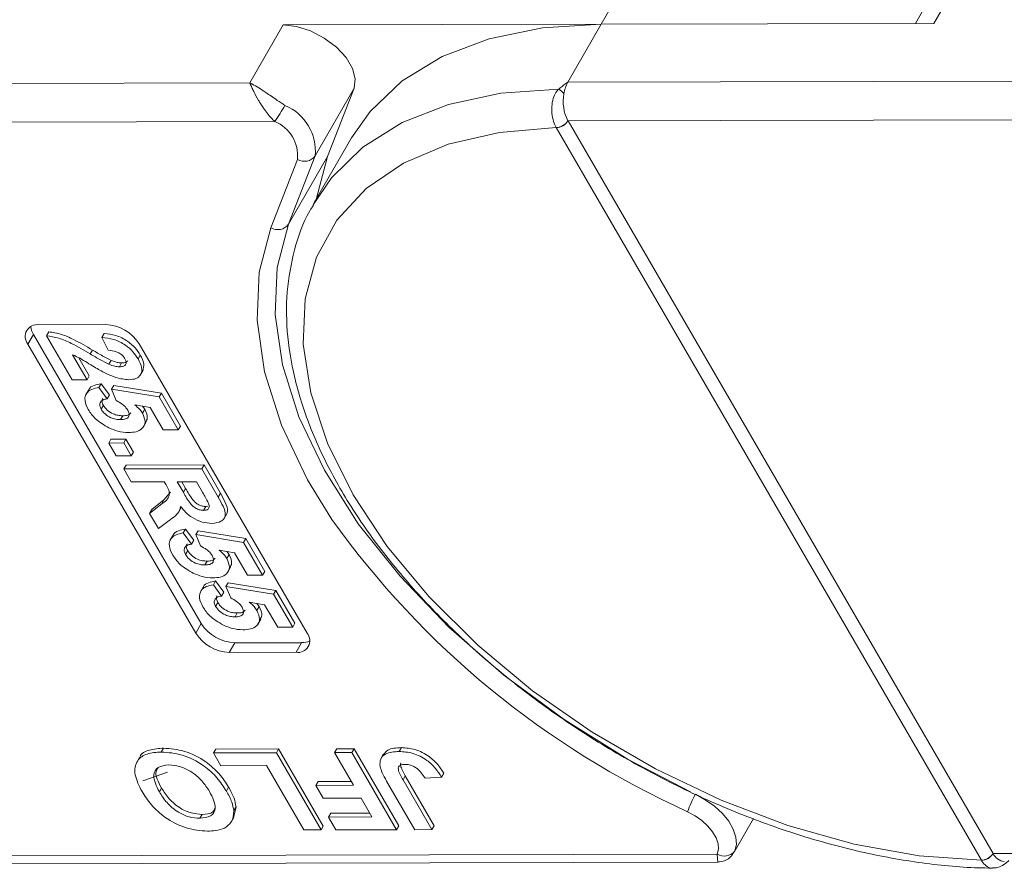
# Model space of a CAD drawing. Header units: millimetres. Extents: x 2623 to 3546, y -313 to 339.
# Tile 34 of 49: x 3266 to 3295, y 152 to 177. Entities that reach past the tile are written whole.
import ezdxf

# ---------------------------------------------------------------- set-up
doc = ezdxf.new("R2010")
doc.units = ezdxf.units.MM

msp = doc.modelspace()

# ---------------------------------------------------------------- linework, layer by layer
at = {"color": 7, "linetype": 'Continuous', "lineweight": 15}
for p, q in [((3283.16, 176.525), (3284.299, 178.507)), ((3292.906, 176.546), (3294.045, 178.529)), ((3293.313, 178.196), (3292.365, 176.545)), ((3273.841, 176.504), (3272.865, 174.805)), ((3273.841, 176.504), (3283.16, 176.525)), ((3282.184, 174.826), (3283.16, 176.525)), ((3292.906, 176.546), (3283.16, 176.525)), ((3302.911, 174.872), (3282.184, 174.826)), ((3272.865, 174.805), (3252.138, 174.759)), ((3274.78, 172.668), (3275.919, 174.65)), ((3275.14, 172.647), (3275.919, 174.65)), ((3282.187, 173.694), (3303.644, 173.742)), ((3282.188, 173.692), (3282.187, 173.694)), ((3294.644, 152.226), (3282.188, 173.692)), ((3252.141, 173.628), (3273.598, 173.675)), ((3281.844, 173.496), (3281.845, 173.494)), ((3281.845, 173.494), (3294.301, 152.027)), ((3275.844, 173.195), (3274.754, 171.298)), ((3274.262, 172.565), (3273.483, 170.563)), ((3274.001, 170.665), (3274.78, 172.668)), ((3275.14, 172.647), (3274.001, 170.665)), ((3274.808, 171.393), (3275.14, 172.647)), ((3266.687, 167.72), (3268.646, 167.724)), ((3266.524, 167.436), (3266.362, 167.153)), ((3271.442, 158.961), (3266.524, 167.436)), ((3266.907, 167.397), (3266.972, 167.51)), ((3267.657, 166.104), (3266.907, 167.397)), ((3268.533, 167.349), (3268.598, 167.463)), ((3268.711, 166.969), (3268.533, 167.349)), ((3271.279, 158.678), (3266.362, 167.153)), ((3269.627, 167.16), (3274.545, 158.685)), ((3267.671, 166.839), (3268.097, 166.105)), ((3267.852, 166.752), (3268.162, 166.218)), ((3268.189, 166.864), (3268.254, 166.977)), ((3269.591, 166.716), (3269.656, 166.829)), ((3268.734, 166.562), (3268.799, 166.675)), ((3269.042, 166.487), (3269.107, 166.601)), ((3268.097, 166.105), (3268.162, 166.218)), ((3269.656, 166.243), (3269.738, 166.385)), ((3268.097, 166.105), (3267.657, 166.104)), ((3268.444, 165.877), (3268.509, 165.99)), ((3268.509, 165.99), (3268.749, 165.661)), ((3268.811, 165.827), (3268.876, 165.94)), ((3268.876, 165.94), (3270.273, 165.715)), ((3268.145, 165.814), (3268.064, 165.672)), ((3268.444, 165.877), (3268.684, 165.547)), ((3268.684, 165.547), (3268.749, 165.661)), ((3268.95, 165.495), (3268.811, 165.827)), ((3268.811, 165.827), (3270.208, 165.602)), ((3270.208, 165.602), (3270.273, 165.715)), ((3270.208, 165.602), (3270.767, 164.638)), ((3270.273, 165.715), (3270.832, 164.751)), ((3268.508, 165.245), (3268.573, 165.358)), ((3269.946, 165.296), (3269.493, 165.372)), ((3269.716, 165.334), (3269.785, 165.242)), ((3269.078, 164.939), (3269.143, 165.052)), ((3269.72, 165.129), (3269.785, 165.242)), ((3270.328, 164.637), (3269.946, 165.296)), ((3269.749, 164.727), (3269.831, 164.869)), ((3270.767, 164.638), (3270.832, 164.751)), ((3270.767, 164.638), (3270.328, 164.637)), ((3268.731, 164.253), (3268.796, 164.366)), ((3268.731, 164.253), (3269.171, 164.254)), ((3268.952, 163.873), (3268.731, 164.253)), ((3268.796, 164.366), (3269.236, 164.367)), ((3269.171, 164.254), (3269.236, 164.367)), ((3269.171, 164.254), (3269.392, 163.874)), ((3269.236, 164.367), (3269.457, 163.987)), ((3269.392, 163.874), (3268.952, 163.873)), ((3269.392, 163.874), (3269.457, 163.987)), ((3269.173, 163.492), (3269.238, 163.606)), ((3269.238, 163.606), (3271.524, 163.611)), ((3271.459, 163.497), (3271.524, 163.611)), ((3271.524, 163.611), (3272.005, 162.781)), ((3269.173, 163.492), (3271.459, 163.497)), ((3269.393, 163.112), (3269.173, 163.492)), ((3271.459, 163.497), (3271.94, 162.667)), ((3270.36, 163.114), (3269.393, 163.112)), ((3270.41, 163.029), (3270.36, 163.114)), ((3271.298, 163.116), (3270.741, 163.115)), ((3270.741, 163.115), (3270.919, 162.809)), ((3270.872, 163.115), (3270.984, 162.922)), ((3271.486, 162.793), (3271.298, 163.116)), ((3270.35, 162.583), (3270.543, 162.81)), ((3270.919, 162.809), (3270.984, 162.922)), ((3271.94, 162.667), (3272.005, 162.781)), ((3269.93, 162.187), (3270.285, 162.47)), ((3269.995, 162.301), (3270.35, 162.583)), ((3270.285, 162.47), (3270.35, 162.583)), ((3269.93, 162.187), (3269.995, 162.301)), ((3270.188, 161.743), (3269.93, 162.187)), ((3270.775, 162.221), (3270.856, 162.363)), ((3271.511, 162.279), (3271.576, 162.392)), ((3271.576, 162.392), (3271.634, 162.402)), ((3272.11, 162.038), (3272.191, 162.18)), ((3270.501, 161.984), (3270.188, 161.743)), ((3270.915, 161.618), (3270.98, 161.731)), ((3270.915, 161.618), (3271.156, 161.288)), ((3270.98, 161.731), (3271.221, 161.401)), ((3271.283, 161.568), (3271.348, 161.681)), ((3271.421, 161.236), (3271.283, 161.568)), ((3271.283, 161.568), (3272.68, 161.342)), ((3271.348, 161.681), (3272.745, 161.456)), ((3270.617, 161.555), (3270.535, 161.413)), ((3271.156, 161.288), (3271.221, 161.401)), ((3272.68, 161.342), (3272.745, 161.456)), ((3272.68, 161.342), (3273.239, 160.379)), ((3272.745, 161.456), (3273.304, 160.492)), ((3270.979, 160.986), (3271.044, 161.099)), ((3272.417, 161.036), (3271.964, 161.113)), ((3272.188, 161.075), (3272.256, 160.982)), ((3272.191, 160.869), (3272.256, 160.982)), ((3272.799, 160.378), (3272.417, 161.036)), ((3271.55, 160.68), (3271.615, 160.793)), ((3272.221, 160.468), (3272.302, 160.61)), ((3273.239, 160.379), (3273.304, 160.492)), ((3271.798, 160.096), (3271.863, 160.21)), ((3271.863, 160.21), (3272.104, 159.88)), ((3272.165, 160.047), (3272.23, 160.16)), ((3272.23, 160.16), (3273.628, 159.934)), ((3273.239, 160.379), (3272.799, 160.378)), ((3271.499, 160.033), (3271.418, 159.892)), ((3271.798, 160.096), (3272.038, 159.767)), ((3272.038, 159.767), (3272.104, 159.88)), ((3272.304, 159.714), (3272.165, 160.047)), ((3272.165, 160.047), (3273.562, 159.821)), ((3273.562, 159.821), (3273.628, 159.934)), ((3273.628, 159.934), (3274.187, 158.971)), ((3271.862, 159.464), (3271.927, 159.578)), ((3273.3, 159.515), (3272.847, 159.592)), ((3273.07, 159.554), (3273.139, 159.461)), ((3273.562, 159.821), (3274.121, 158.858)), ((3272.432, 159.159), (3272.497, 159.272)), ((3273.074, 159.348), (3273.139, 159.461)), ((3273.682, 158.857), (3273.3, 159.515)), ((3273.104, 158.947), (3273.185, 159.088)), ((3274.121, 158.858), (3274.187, 158.971)), ((3271.442, 158.961), (3271.279, 158.678)), ((3274.121, 158.858), (3273.682, 158.857)), ((3272.423, 158.398), (3272.26, 158.115)), ((3274.382, 158.402), (3272.423, 158.398)), ((3274.382, 158.402), (3274.22, 158.119)), ((3274.22, 158.119), (3272.26, 158.115)), ((3270.272, 155.197), (3270.337, 155.311)), ((3271.799, 155.172), (3271.865, 155.285)), ((3271.865, 155.285), (3273.707, 155.289)), ((3273.642, 155.176), (3273.707, 155.289)), ((3273.707, 155.289), (3275.018, 153.029)), ((3275.35, 155.18), (3275.415, 155.293)), ((3275.415, 155.293), (3275.918, 155.294)), ((3275.853, 155.181), (3275.918, 155.294)), ((3275.918, 155.294), (3277.229, 153.034)), ((3277.239, 155.213), (3277.305, 155.326)), ((3269.635, 155.037), (3269.553, 154.895)), ((3271.799, 155.172), (3273.642, 155.176)), ((3272.018, 154.795), (3271.799, 155.172)), ((3273.642, 155.176), (3274.953, 152.916)), ((3275.35, 155.18), (3275.853, 155.181)), ((3275.905, 154.223), (3275.35, 155.18)), ((3275.853, 155.181), (3277.164, 152.921)), ((3276.785, 155.14), (3276.703, 154.998)), ((3273.358, 154.798), (3272.018, 154.795)), ((3274.451, 152.915), (3273.358, 154.798)), ((3270.455, 154.611), (3269.734, 154.352)), ((3277.7, 152.922), (3276.873, 154.347)), ((3277.354, 154.386), (3277.419, 154.499)), ((3277.354, 154.386), (3278.202, 152.923)), ((3277.419, 154.499), (3278.267, 153.036)), ((3278.484, 154.461), (3277.998, 154.431)), ((3278.484, 154.461), (3278.549, 154.575)), ((3270.215, 154.029), (3270.28, 154.142)), ((3272.179, 154.055), (3272.244, 154.168)), ((3274.8, 154.221), (3274.865, 154.334)), ((3274.8, 154.221), (3275.905, 154.223)), ((3275.018, 153.844), (3274.8, 154.221)), ((3274.865, 154.334), (3275.839, 154.336)), ((3276.123, 153.847), (3275.018, 153.844)), ((3276.443, 153.296), (3276.123, 153.847)), ((3272.461, 153.593), (3272.389, 153.267)), ((3272.396, 153.48), (3272.461, 153.593)), ((3271.399, 153.256), (3271.464, 153.369)), ((3272.318, 153.139), (3272.399, 153.28)), ((3275.17, 153.293), (3275.235, 153.407)), ((3275.17, 153.293), (3276.443, 153.296)), ((3275.389, 152.917), (3275.17, 153.293)), ((3275.235, 153.407), (3276.377, 153.409)), ((3287.052, 152.261), (3287.622, 153.253)), ((3274.953, 152.916), (3274.451, 152.915)), ((3274.953, 152.916), (3275.018, 153.029)), ((3277.164, 152.921), (3275.389, 152.917)), ((3277.164, 152.921), (3277.229, 153.034)), ((3278.202, 152.923), (3277.7, 152.922)), ((3278.202, 152.923), (3278.267, 153.036)), ((3286.557, 152.206), (3264.599, 152.157)), ((3294.645, 152.224), (3294.644, 152.226)), ((3316.603, 152.273), (3294.645, 152.224)), ((3264.926, 151.924), (3286.576, 151.972)), ((3294.301, 152.027), (3294.303, 152.024))]:
    msp.add_line(p, q, dxfattribs=at)
at = {"color": 7, "linetype": 'Continuous', "lineweight": 15, "flags": 128}
for points in [[(3275.919, 174.65), (3275.956, 174.922), (3275.877, 175.229), (3275.688, 175.549), (3275.404, 175.854), (3275.047, 176.121), (3274.646, 176.329), (3274.233, 176.46), (3273.841, 176.504)], [(3283.16, 176.525), (3281.443, 176.415), (3279.879, 176.098), (3278.499, 175.578), (3277.327, 174.865), (3276.387, 173.972), (3275.844, 173.195)], [(3281.917, 174.626), (3280.224, 174.501), (3278.685, 174.17), (3277.328, 173.641), (3276.178, 172.922), (3275.257, 172.027), (3274.718, 171.235)], [(3294.301, 152.027), (3292.48, 152.158), (3290.576, 152.499), (3288.627, 153.045), (3286.671, 153.783), (3284.747, 154.701), (3282.895, 155.778), (3281.149, 156.994), (3279.546, 158.325), (3278.117, 159.745), (3276.891, 161.224), (3275.891, 162.733), (3275.139, 164.244), (3274.648, 165.724), (3274.428, 167.146), (3274.484, 168.481), (3274.815, 169.702), (3275.415, 170.785), (3276.27, 171.708), (3277.365, 172.453), (3278.677, 173.006), (3280.18, 173.355), (3281.845, 173.494)], [(3273.483, 170.563), (3273.141, 169.263), (3273.079, 167.848), (3273.298, 166.343), (3273.794, 164.776), (3274.558, 163.176), (3275.269, 162.016)], [(3285.776, 154.027), (3283.954, 154.979), (3282.072, 156.15), (3280.309, 157.452), (3278.698, 158.86), (3277.268, 160.348), (3276.044, 161.889), (3275.051, 163.454), (3274.305, 165.016), (3273.821, 166.546), (3273.607, 168.015), (3273.667, 169.396), (3274.001, 170.665)], [(3285.921, 153.958), (3286.211, 153.8), (3286.478, 153.61), (3286.71, 153.396), (3286.897, 153.167), (3287.031, 152.933), (3287.107, 152.705), (3287.121, 152.491), (3287.073, 152.301)], [(3285.693, 153.449), (3285.911, 153.33), (3286.111, 153.187), (3286.285, 153.027), (3286.426, 152.855), (3286.526, 152.68), (3286.583, 152.509), (3286.593, 152.348), (3286.557, 152.206)]]:
    msp.add_lwpolyline(points, dxfattribs=at)
at = {"color": 7, "linetype": 'Continuous', "lineweight": 15}
for centre, radius, start, end in [((3281.486, 173.997), 0.763, 40.1491, 55.5658), ((3283.084, 174.33), 1.027, 151.137, 171.0902), ((3283.281, 174.262), 1.233, 169.4134, 207.4295), ((3267.851, 177.618), 6.969, 325.5444, 330.1305), ((3273.331, 172.805), 1.455, 354.5664, 67.2376), ((3281.823, 173.928), 0.432, 272.6947, 327.2216), ((3281.825, 173.924), 0.43, 272.7339, 327.5146), ((3273.175, 172.669), 1.091, 354.5664, 67.2376), ((3274.465, 172.899), 0.391, 238.5972, 323.7029), ((3273.686, 170.896), 0.391, 238.5972, 323.7029), ((3266.632, 167.375), 0.349, 80.921, 219.3383), ((3266.956, 167.708), 0.51, 184.4162, 212.2288), ((3268.593, 166.496), 1.229, 32.7297, 87.5188), ((3296.401, 177.102), 25.964, 215.5235, 245.6452), ((3272.313, 159.343), 1.229, 212.7297, 267.5188), ((3272.476, 159.626), 1.229, 212.7297, 267.5188), ((3274.275, 158.464), 0.349, 260.921, 39.3383), ((3274.4, 158.912), 0.51, 268.0228, 295.8286), ((3288.306, 152.588), 2.751, 150.1208, 161.7639), ((3286.764, 152.528), 0.383, 237.2666, 323.7036), ((3294.281, 152.457), 0.43, 272.7339, 327.5146), ((3294.282, 152.452), 0.429, 272.7662, 327.8058), ((3295.011, 152.391), 0.403, 204.5137, 264.4226)]:
    msp.add_arc(centre, radius, start, end, dxfattribs=at)
for points, knots in [([(3272.865, 174.805), (3272.866, 174.804), (3272.872, 174.802), (3272.892, 174.792), (3272.915, 174.78), (3273.053, 174.708), (3273.289, 174.56), (3273.621, 174.324), (3273.819, 174.196), (3273.894, 174.147)], [0, 0, 0, 0, 0.005088, 0.020369, 0.070807, 0.089086, 0.500311, 0.809226, 1, 1, 1, 1]), ([(3273.598, 173.675), (3273.561, 173.71), (3273.487, 173.781), (3273.375, 173.915), (3273.26, 174.07), (3273.176, 174.201), (3273.076, 174.368), (3272.997, 174.518), (3272.931, 174.657), (3272.903, 174.717), (3272.889, 174.749), (3272.881, 174.768), (3272.874, 174.783), (3272.87, 174.793), (3272.868, 174.799), (3272.866, 174.802), (3272.865, 174.804), (3272.865, 174.805)], [0, 0, 0, 0, 0.1010295, 0.2049461, 0.3371683, 0.4742971, 0.5161999, 0.7436507, 0.8530899, 0.914248, 0.9321698, 0.9601369, 0.976545, 0.9861936, 0.994698, 0.9959318, 1, 1, 1, 1]), ([(3281.917, 174.626), (3281.898, 174.605), (3281.839, 174.538), (3281.763, 174.391), (3281.709, 174.171), (3281.707, 173.915), (3281.755, 173.676), (3281.816, 173.552), (3281.844, 173.496)], [0, 0, 0, 0, 0.07361, 0.225281, 0.412719, 0.616054, 0.826783, 1, 1, 1, 1]), ([(3282.184, 174.826), (3282.183, 174.825), (3282.108, 174.772), (3282.016, 174.708), (3281.932, 174.638), (3281.917, 174.626)], [0, 0, 0, 0, 0.012087, 0.82463, 1, 1, 1, 1]), ([(3274.73, 171.219), (3274.692, 171.164), (3274.429, 170.771), (3274.151, 169.919), (3273.921, 168.688), (3273.942, 167.367), (3274.188, 165.985), (3274.667, 164.559), (3275.369, 163.11), (3276.284, 161.664), (3277.395, 160.245), (3278.682, 158.876), (3280.125, 157.579), (3281.7, 156.372), (3283.382, 155.274), (3285.146, 154.301), (3286.964, 153.468), (3288.808, 152.789), (3290.651, 152.274), (3292.463, 151.937), (3293.783, 151.806), (3294.485, 151.799), (3294.624, 151.798)], [0, 0, 0, 0, 0.008583, 0.060908, 0.11324, 0.166069, 0.219655, 0.27393, 0.328643, 0.383549, 0.438467, 0.49333, 0.548126, 0.602866, 0.657573, 0.712269, 0.766979, 0.821722, 0.876527, 0.931418, 0.986418, 1, 1, 1, 1]), ([(3266.907, 167.397), (3267.026, 167.378), (3267.265, 167.342), (3267.709, 167.146), (3268.007, 166.971), (3268.189, 166.864)], [0, 0, 0, 0, 0.279551, 0.559332, 1, 1, 1, 1]), ([(3266.972, 167.51), (3267.092, 167.492), (3267.331, 167.455), (3267.774, 167.259), (3268.072, 167.084), (3268.254, 166.977)], [0, 0, 0, 0, 0.279551, 0.559332, 1, 1, 1, 1]), ([(3268.533, 167.349), (3268.646, 167.336), (3268.871, 167.31), (3269.208, 167.147), (3269.45, 166.93), (3269.544, 166.787), (3269.591, 166.716)], [0, 0, 0, 0, 0.280752, 0.55897, 0.779275, 1, 1, 1, 1]), ([(3268.598, 167.463), (3268.711, 167.449), (3268.936, 167.423), (3269.273, 167.26), (3269.515, 167.044), (3269.609, 166.9), (3269.656, 166.829)], [0, 0, 0, 0, 0.280752, 0.55897, 0.779275, 1, 1, 1, 1]), ([(3268.637, 166.298), (3268.526, 166.358), (3268.344, 166.457), (3268.099, 166.609), (3267.892, 166.739), (3267.744, 166.806), (3267.671, 166.839)], [0, 0, 0, 0, 0.339985, 0.560186, 0.78038, 1, 1, 1, 1]), ([(3268.189, 166.864), (3268.289, 166.804), (3268.468, 166.698), (3268.653, 166.604), (3268.734, 166.562)], [0, 0, 0, 0, 0.560235, 1, 1, 1, 1]), ([(3268.254, 166.977), (3268.354, 166.918), (3268.533, 166.811), (3268.718, 166.717), (3268.799, 166.675)], [0, 0, 0, 0, 0.5602349, 1, 1, 1, 1]), ([(3269.206, 166.723), (3269.188, 166.75), (3269.151, 166.806), (3269.06, 166.88), (3268.904, 166.954), (3268.79, 166.963), (3268.711, 166.969)], [0, 0, 0, 0, 0.187236, 0.374084, 0.560696, 1, 1, 1, 1]), ([(3269.656, 166.829), (3269.702, 166.742), (3269.791, 166.572), (3269.748, 166.438), (3269.727, 166.372)], [0, 0, 0, 0, 0.511088, 1, 1, 1, 1]), ([(3268.734, 166.562), (3268.793, 166.539), (3268.9, 166.498), (3268.998, 166.491), (3269.042, 166.487)], [0, 0, 0, 0, 0.560117, 1, 1, 1, 1]), ([(3268.799, 166.675), (3268.858, 166.652), (3268.965, 166.611), (3269.063, 166.604), (3269.107, 166.601)], [0, 0, 0, 0, 0.5601166, 1, 1, 1, 1]), ([(3269.042, 166.487), (3269.084, 166.49), (3269.167, 166.494), (3269.242, 166.55), (3269.25, 166.635), (3269.22, 166.693), (3269.206, 166.723)], [0, 0, 0, 0, 0.2806635, 0.5594614, 0.7793655, 1, 1, 1, 1]), ([(3269.107, 166.601), (3269.15, 166.602), (3269.233, 166.605), (3269.274, 166.649), (3269.294, 166.67)], [0, 0, 0, 0, 0.520649, 1, 1, 1, 1]), ([(3269.591, 166.716), (3269.635, 166.63), (3269.721, 166.459), (3269.687, 166.252), (3269.544, 166.126), (3269.396, 166.114), (3269.322, 166.107)], [0, 0, 0, 0, 0.280568, 0.55975, 0.779795, 1, 1, 1, 1]), ([(3269.322, 166.107), (3269.197, 166.12), (3268.973, 166.143), (3268.74, 166.25), (3268.637, 166.298)], [0, 0, 0, 0, 0.558458, 1, 1, 1, 1]), ([(3268.147, 165.795), (3268.149, 165.806), (3268.163, 165.876), (3268.295, 165.947), (3268.437, 165.976), (3268.509, 165.99)], [0, 0, 0, 0, 0.0835018, 0.5413674, 1, 1, 1, 1]), ([(3268.136, 165.228), (3268.092, 165.319), (3268.004, 165.501), (3268.062, 165.713), (3268.223, 165.837), (3268.37, 165.864), (3268.444, 165.877)], [0, 0, 0, 0, 0.279948, 0.559031, 0.779331, 1, 1, 1, 1]), ([(3268.684, 165.547), (3268.639, 165.539), (3268.549, 165.522), (3268.478, 165.445), (3268.46, 165.349), (3268.492, 165.279), (3268.508, 165.245)], [0, 0, 0, 0, 0.2802995, 0.5599611, 0.7800424, 1, 1, 1, 1]), ([(3268.559, 165.558), (3268.555, 165.554), (3268.531, 165.531), (3268.528, 165.46), (3268.558, 165.392), (3268.573, 165.358)], [0, 0, 0, 0, 0.083768, 0.542013, 1, 1, 1, 1]), ([(3268.573, 165.358), (3268.607, 165.31), (3268.676, 165.213), (3268.846, 165.105), (3269.008, 165.058), (3269.098, 165.054), (3269.143, 165.052)], [0, 0, 0, 0, 0.279573, 0.558664, 0.778923, 1, 1, 1, 1]), ([(3269.286, 165.218), (3269.265, 165.249), (3269.224, 165.31), (3269.108, 165.409), (3269.01, 165.462), (3268.95, 165.495)], [0, 0, 0, 0, 0.279963, 0.560065, 1, 1, 1, 1]), ([(3269.493, 165.372), (3269.544, 165.33), (3269.637, 165.253), (3269.694, 165.167), (3269.72, 165.129)], [0, 0, 0, 0, 0.559888, 1, 1, 1, 1]), ([(3268.738, 164.698), (3268.594, 164.781), (3268.336, 164.929), (3268.197, 165.136), (3268.136, 165.228)], [0, 0, 0, 0, 0.558353, 1, 1, 1, 1]), ([(3268.508, 165.245), (3268.542, 165.196), (3268.611, 165.1), (3268.78, 164.992), (3268.943, 164.944), (3269.033, 164.941), (3269.078, 164.939)], [0, 0, 0, 0, 0.279573, 0.558664, 0.778923, 1, 1, 1, 1]), ([(3269.078, 164.939), (3269.129, 164.941), (3269.23, 164.946), (3269.323, 165.011), (3269.338, 165.112), (3269.304, 165.183), (3269.286, 165.218)], [0, 0, 0, 0, 0.280898, 0.55946, 0.779497, 1, 1, 1, 1]), ([(3269.143, 165.052), (3269.196, 165.054), (3269.296, 165.057), (3269.349, 165.109), (3269.374, 165.134)], [0, 0, 0, 0, 0.518665, 1, 1, 1, 1]), ([(3269.72, 165.129), (3269.758, 165.039), (3269.833, 164.859), (3269.731, 164.672), (3269.545, 164.572), (3269.387, 164.563), (3269.308, 164.559)], [0, 0, 0, 0, 0.2790069, 0.5586194, 0.7790735, 1, 1, 1, 1]), ([(3269.785, 165.242), (3269.828, 165.15), (3269.897, 165.001), (3269.83, 164.902), (3269.805, 164.864)], [0, 0, 0, 0, 0.621608, 1, 1, 1, 1]), ([(3269.308, 164.559), (3269.205, 164.566), (3269.021, 164.579), (3268.825, 164.661), (3268.738, 164.698)], [0, 0, 0, 0, 0.5595341, 1, 1, 1, 1]), ([(3270.285, 162.47), (3270.383, 162.541), (3270.518, 162.641), (3270.505, 162.869), (3270.442, 162.975), (3270.41, 163.029)], [0, 0, 0, 0, 0.561022, 0.779295, 1, 1, 1, 1]), ([(3270.919, 162.809), (3270.98, 162.697), (3271.055, 162.557), (3271.2, 162.394), (3271.3, 162.326), (3271.411, 162.285), (3271.478, 162.281), (3271.511, 162.279)], [0, 0, 0, 0, 0.500962, 0.625785, 0.750436, 0.875032, 1, 1, 1, 1]), ([(3270.984, 162.922), (3271.045, 162.81), (3271.12, 162.67), (3271.265, 162.507), (3271.365, 162.44), (3271.476, 162.398), (3271.543, 162.394), (3271.576, 162.392)], [0, 0, 0, 0, 0.500962, 0.625785, 0.750436, 0.875032, 1, 1, 1, 1]), ([(3271.654, 162.491), (3271.624, 162.547), (3271.571, 162.648), (3271.512, 162.749), (3271.486, 162.793)], [0, 0, 0, 0, 0.559921, 1, 1, 1, 1]), ([(3272.005, 162.781), (3272.055, 162.691), (3272.154, 162.513), (3272.238, 162.288), (3272.192, 162.195), (3272.179, 162.167)], [0, 0, 0, 0, 0.4173287, 0.8317341, 1, 1, 1, 1]), ([(3271.511, 162.279), (3271.547, 162.282), (3271.618, 162.287), (3271.69, 162.359), (3271.668, 162.441), (3271.654, 162.491)], [0, 0, 0, 0, 0.281129, 0.561183, 1, 1, 1, 1]), ([(3271.94, 162.667), (3271.991, 162.578), (3272.091, 162.399), (3272.169, 162.17), (3272.114, 162.03), (3271.999, 161.926), (3271.851, 161.91), (3271.752, 161.899)], [0, 0, 0, 0, 0.251143, 0.500527, 0.625735, 0.75105, 1, 1, 1, 1]), ([(3270.836, 162.393), (3270.821, 162.333), (3270.797, 162.233), (3270.698, 162.131), (3270.603, 162.055), (3270.535, 162.007), (3270.501, 161.984)], [0, 0, 0, 0, 0.339579, 0.559591, 0.779787, 1, 1, 1, 1]), ([(3271.752, 161.899), (3271.66, 161.905), (3271.476, 161.918), (3271.193, 162.046), (3270.979, 162.217), (3270.883, 162.335), (3270.836, 162.393)], [0, 0, 0, 0, 0.2799536, 0.5589329, 0.7791735, 1, 1, 1, 1]), ([(3270.607, 160.969), (3270.563, 161.06), (3270.476, 161.242), (3270.534, 161.454), (3270.695, 161.578), (3270.842, 161.604), (3270.915, 161.618)], [0, 0, 0, 0, 0.279948, 0.559031, 0.779331, 1, 1, 1, 1]), ([(3270.619, 161.536), (3270.621, 161.547), (3270.634, 161.617), (3270.766, 161.688), (3270.909, 161.717), (3270.98, 161.731)], [0, 0, 0, 0, 0.083502, 0.541367, 1, 1, 1, 1]), ([(3271.156, 161.288), (3271.11, 161.28), (3271.02, 161.263), (3270.95, 161.186), (3270.931, 161.089), (3270.963, 161.02), (3270.979, 160.986)], [0, 0, 0, 0, 0.2802995, 0.5599611, 0.7800424, 1, 1, 1, 1]), ([(3271.03, 161.299), (3271.027, 161.295), (3271.002, 161.272), (3270.999, 161.201), (3271.029, 161.133), (3271.044, 161.099)], [0, 0, 0, 0, 0.0837684, 0.5420129, 1, 1, 1, 1]), ([(3270.979, 160.986), (3271.014, 160.937), (3271.083, 160.841), (3271.252, 160.732), (3271.415, 160.685), (3271.505, 160.682), (3271.55, 160.68)], [0, 0, 0, 0, 0.279573, 0.558664, 0.778923, 1, 1, 1, 1]), ([(3271.044, 161.099), (3271.079, 161.05), (3271.148, 160.954), (3271.317, 160.846), (3271.48, 160.798), (3271.57, 160.795), (3271.615, 160.793)], [0, 0, 0, 0, 0.279573, 0.558664, 0.778923, 1, 1, 1, 1]), ([(3271.758, 160.959), (3271.737, 160.99), (3271.695, 161.051), (3271.579, 161.15), (3271.481, 161.203), (3271.421, 161.236)], [0, 0, 0, 0, 0.279963, 0.560065, 1, 1, 1, 1]), ([(3271.964, 161.113), (3272.016, 161.07), (3272.108, 160.994), (3272.166, 160.907), (3272.191, 160.869)], [0, 0, 0, 0, 0.559888, 1, 1, 1, 1]), ([(3272.256, 160.982), (3272.299, 160.89), (3272.368, 160.742), (3272.302, 160.643), (3272.276, 160.605)], [0, 0, 0, 0, 0.621608, 1, 1, 1, 1]), ([(3271.209, 160.439), (3271.065, 160.521), (3270.807, 160.67), (3270.669, 160.877), (3270.607, 160.969)], [0, 0, 0, 0, 0.558353, 1, 1, 1, 1]), ([(3271.55, 160.68), (3271.6, 160.682), (3271.702, 160.687), (3271.795, 160.752), (3271.81, 160.853), (3271.775, 160.924), (3271.758, 160.959)], [0, 0, 0, 0, 0.280898, 0.55946, 0.779497, 1, 1, 1, 1]), ([(3271.615, 160.793), (3271.667, 160.795), (3271.768, 160.797), (3271.82, 160.849), (3271.845, 160.875)], [0, 0, 0, 0, 0.518665, 1, 1, 1, 1]), ([(3272.191, 160.869), (3272.229, 160.78), (3272.305, 160.6), (3272.202, 160.412), (3272.017, 160.313), (3271.859, 160.304), (3271.78, 160.3)], [0, 0, 0, 0, 0.279007, 0.558619, 0.779074, 1, 1, 1, 1]), ([(3271.78, 160.3), (3271.677, 160.307), (3271.492, 160.319), (3271.296, 160.402), (3271.209, 160.439)], [0, 0, 0, 0, 0.559534, 1, 1, 1, 1]), ([(3271.501, 160.015), (3271.503, 160.026), (3271.517, 160.095), (3271.649, 160.167), (3271.792, 160.195), (3271.863, 160.21)], [0, 0, 0, 0, 0.083502, 0.541367, 1, 1, 1, 1]), ([(3271.49, 159.448), (3271.446, 159.539), (3271.358, 159.721), (3271.416, 159.933), (3271.577, 160.057), (3271.724, 160.083), (3271.798, 160.096)], [0, 0, 0, 0, 0.279948, 0.559031, 0.779331, 1, 1, 1, 1]), ([(3272.038, 159.767), (3271.993, 159.758), (3271.903, 159.741), (3271.832, 159.664), (3271.814, 159.568), (3271.846, 159.499), (3271.862, 159.464)], [0, 0, 0, 0, 0.2803, 0.559961, 0.780042, 1, 1, 1, 1]), ([(3271.913, 159.778), (3271.909, 159.774), (3271.885, 159.75), (3271.882, 159.68), (3271.912, 159.612), (3271.927, 159.578)], [0, 0, 0, 0, 0.0837684, 0.5420129, 1, 1, 1, 1]), ([(3271.927, 159.578), (3271.961, 159.529), (3272.03, 159.433), (3272.2, 159.324), (3272.362, 159.277), (3272.452, 159.274), (3272.497, 159.272)], [0, 0, 0, 0, 0.279573, 0.558664, 0.778923, 1, 1, 1, 1]), ([(3272.64, 159.438), (3272.619, 159.468), (3272.578, 159.53), (3272.462, 159.629), (3272.364, 159.682), (3272.304, 159.714)], [0, 0, 0, 0, 0.279963, 0.560065, 1, 1, 1, 1]), ([(3272.847, 159.592), (3272.898, 159.549), (3272.991, 159.473), (3273.048, 159.386), (3273.074, 159.348)], [0, 0, 0, 0, 0.5598879, 1, 1, 1, 1]), ([(3272.092, 158.917), (3271.948, 159), (3271.69, 159.148), (3271.551, 159.356), (3271.49, 159.448)], [0, 0, 0, 0, 0.558353, 1, 1, 1, 1]), ([(3271.862, 159.464), (3271.896, 159.416), (3271.965, 159.319), (3272.135, 159.211), (3272.297, 159.164), (3272.387, 159.16), (3272.432, 159.159)], [0, 0, 0, 0, 0.279573, 0.558664, 0.778923, 1, 1, 1, 1]), ([(3272.432, 159.159), (3272.483, 159.161), (3272.584, 159.166), (3272.677, 159.231), (3272.692, 159.332), (3272.658, 159.402), (3272.64, 159.438)], [0, 0, 0, 0, 0.280898, 0.55946, 0.779497, 1, 1, 1, 1]), ([(3272.497, 159.272), (3272.55, 159.273), (3272.65, 159.276), (3272.703, 159.328), (3272.728, 159.353)], [0, 0, 0, 0, 0.5186651, 1, 1, 1, 1]), ([(3273.074, 159.348), (3273.112, 159.258), (3273.188, 159.079), (3273.085, 158.891), (3272.899, 158.792), (3272.742, 158.783), (3272.663, 158.778)], [0, 0, 0, 0, 0.279007, 0.558619, 0.779074, 1, 1, 1, 1]), ([(3273.139, 159.461), (3273.182, 159.369), (3273.251, 159.221), (3273.184, 159.121), (3273.159, 159.084)], [0, 0, 0, 0, 0.621608, 1, 1, 1, 1]), ([(3272.663, 158.778), (3272.559, 158.785), (3272.375, 158.798), (3272.179, 158.881), (3272.092, 158.917)], [0, 0, 0, 0, 0.559534, 1, 1, 1, 1]), ([(3269.641, 155.017), (3269.643, 155.03), (3269.66, 155.154), (3269.914, 155.274), (3270.196, 155.299), (3270.337, 155.311)], [0, 0, 0, 0, 0.05675, 0.527711, 1, 1, 1, 1]), ([(3270.337, 155.311), (3270.539, 155.296), (3270.942, 155.266), (3271.556, 154.955), (3271.992, 154.56), (3272.16, 154.299), (3272.244, 154.168)], [0, 0, 0, 0, 0.279942, 0.558704, 0.779045, 1, 1, 1, 1]), ([(3276.681, 154.776), (3276.678, 154.852), (3276.673, 155.002), (3276.856, 155.185), (3277.094, 155.202), (3277.239, 155.213)], [0, 0, 0, 0, 0.280122, 0.560355, 1, 1, 1, 1]), ([(3276.783, 155.122), (3276.819, 155.17), (3276.919, 155.306), (3277.154, 155.318), (3277.305, 155.326)], [0, 0, 0, 0, 0.358473, 1, 1, 1, 1]), ([(3277.239, 155.213), (3277.372, 155.205), (3277.635, 155.189), (3278.044, 154.985), (3278.319, 154.719), (3278.429, 154.547), (3278.484, 154.461)], [0, 0, 0, 0, 0.280246, 0.558416, 0.778827, 1, 1, 1, 1]), ([(3277.305, 155.326), (3277.437, 155.318), (3277.7, 155.302), (3278.109, 155.098), (3278.384, 154.832), (3278.494, 154.66), (3278.549, 154.575)], [0, 0, 0, 0, 0.280246, 0.558416, 0.778827, 1, 1, 1, 1]), ([(3269.707, 154.039), (3269.623, 154.206), (3269.455, 154.539), (3269.524, 154.945), (3269.834, 155.168), (3270.126, 155.188), (3270.272, 155.197)], [0, 0, 0, 0, 0.280551, 0.559488, 0.779434, 1, 1, 1, 1]), ([(3270.272, 155.197), (3270.474, 155.183), (3270.877, 155.153), (3271.491, 154.841), (3271.927, 154.446), (3272.095, 154.185), (3272.179, 154.055)], [0, 0, 0, 0, 0.2799425, 0.558704, 0.7790449, 1, 1, 1, 1]), ([(3270.491, 154.821), (3270.375, 154.807), (3270.143, 154.778), (3269.991, 154.479), (3270.13, 154.2), (3270.215, 154.029)], [0, 0, 0, 0, 0.279991, 0.559768, 1, 1, 1, 1]), ([(3270.181, 154.744), (3270.155, 154.708), (3270.049, 154.558), (3270.18, 154.322), (3270.28, 154.142)], [0, 0, 0, 0, 0.241235, 1, 1, 1, 1]), ([(3271.686, 154.039), (3271.617, 154.146), (3271.482, 154.359), (3271.16, 154.631), (3270.797, 154.796), (3270.593, 154.813), (3270.491, 154.821)], [0, 0, 0, 0, 0.281021, 0.560116, 0.779939, 1, 1, 1, 1]), ([(3276.873, 154.347), (3276.827, 154.428), (3276.743, 154.573), (3276.7, 154.714), (3276.681, 154.776)], [0, 0, 0, 0, 0.560294, 1, 1, 1, 1]), ([(3277.426, 154.836), (3277.367, 154.832), (3277.279, 154.827), (3277.215, 154.764), (3277.214, 154.623), (3277.292, 154.491), (3277.354, 154.386)], [0, 0, 0, 0, 0.249396, 0.374426, 0.499454, 1, 1, 1, 1]), ([(3277.294, 154.879), (3277.292, 154.877), (3277.274, 154.86), (3277.29, 154.73), (3277.361, 154.602), (3277.419, 154.499)], [0, 0, 0, 0, 0.024971, 0.219843, 1, 1, 1, 1]), ([(3277.767, 154.712), (3277.737, 154.733), (3277.678, 154.775), (3277.556, 154.826), (3277.475, 154.832), (3277.426, 154.836)], [0, 0, 0, 0, 0.2806722, 0.5608436, 1, 1, 1, 1]), ([(3277.998, 154.431), (3277.964, 154.486), (3277.902, 154.583), (3277.808, 154.673), (3277.767, 154.712)], [0, 0, 0, 0, 0.561018, 1, 1, 1, 1]), ([(3270.28, 154.142), (3270.348, 154.036), (3270.481, 153.824), (3270.798, 153.55), (3271.162, 153.39), (3271.363, 153.376), (3271.464, 153.369)], [0, 0, 0, 0, 0.281087, 0.560013, 0.779691, 1, 1, 1, 1]), ([(3272.244, 154.168), (3272.305, 154.058), (3272.413, 153.861), (3272.446, 153.675), (3272.461, 153.593)], [0, 0, 0, 0, 0.560171, 1, 1, 1, 1]), ([(3271.624, 152.879), (3271.42, 152.895), (3271.013, 152.926), (3270.395, 153.245), (3269.96, 153.644), (3269.791, 153.907), (3269.707, 154.039)], [0, 0, 0, 0, 0.279831, 0.558669, 0.779006, 1, 1, 1, 1]), ([(3270.215, 154.029), (3270.282, 153.923), (3270.416, 153.711), (3270.733, 153.437), (3271.097, 153.277), (3271.298, 153.263), (3271.399, 153.256)], [0, 0, 0, 0, 0.281087, 0.560013, 0.779691, 1, 1, 1, 1]), ([(3271.399, 153.256), (3271.516, 153.269), (3271.75, 153.294), (3271.912, 153.588), (3271.771, 153.868), (3271.686, 154.039)], [0, 0, 0, 0, 0.280278, 0.559877, 1, 1, 1, 1]), ([(3272.179, 154.055), (3272.24, 153.944), (3272.348, 153.748), (3272.381, 153.562), (3272.396, 153.48)], [0, 0, 0, 0, 0.560171, 1, 1, 1, 1]), ([(3271.464, 153.369), (3271.589, 153.377), (3271.779, 153.389), (3271.83, 153.514), (3271.848, 153.557)], [0, 0, 0, 0, 0.659913, 1, 1, 1, 1]), ([(3272.396, 153.48), (3272.389, 153.36), (3272.375, 153.144), (3272.2, 153.023), (3272.123, 152.969)], [0, 0, 0, 0, 0.559956, 1, 1, 1, 1]), ([(3272.123, 152.969), (3272.04, 152.94), (3271.892, 152.887), (3271.706, 152.882), (3271.624, 152.879)], [0, 0, 0, 0, 0.559564, 1, 1, 1, 1]), ([(3286.576, 151.972), (3286.576, 151.972), (3286.58, 151.968), (3286.573, 152.009), (3286.562, 152.147), (3286.557, 152.206)], [0, 0, 0, 0, 0.0045186, 0.5696109, 1, 1, 1, 1]), ([(3286.575, 151.978), (3286.643, 151.983), (3286.794, 151.993), (3286.98, 152.133), (3287.043, 152.253), (3287.069, 152.302)], [0, 0, 0, 0, 0.327834, 0.726656, 1, 1, 1, 1]), ([(3294.303, 152.024), (3294.307, 152.017), (3294.348, 151.948), (3294.441, 151.85), (3294.551, 151.785), (3294.615, 151.798), (3294.624, 151.8)], [0, 0, 0, 0, 0.048284, 0.487911, 0.927459, 1, 1, 1, 1]), ([(3294.631, 151.805), (3294.668, 151.803), (3294.768, 151.797), (3294.926, 151.874), (3295.035, 151.959), (3295.1, 152.012), (3295.104, 152.016)], [0, 0, 0, 0, 0.210793, 0.570573, 0.968108, 1, 1, 1, 1])]:
    msp.add_open_spline(points, degree=3, knots=knots, dxfattribs=at)

doc.saveas('drawing.dxf')
